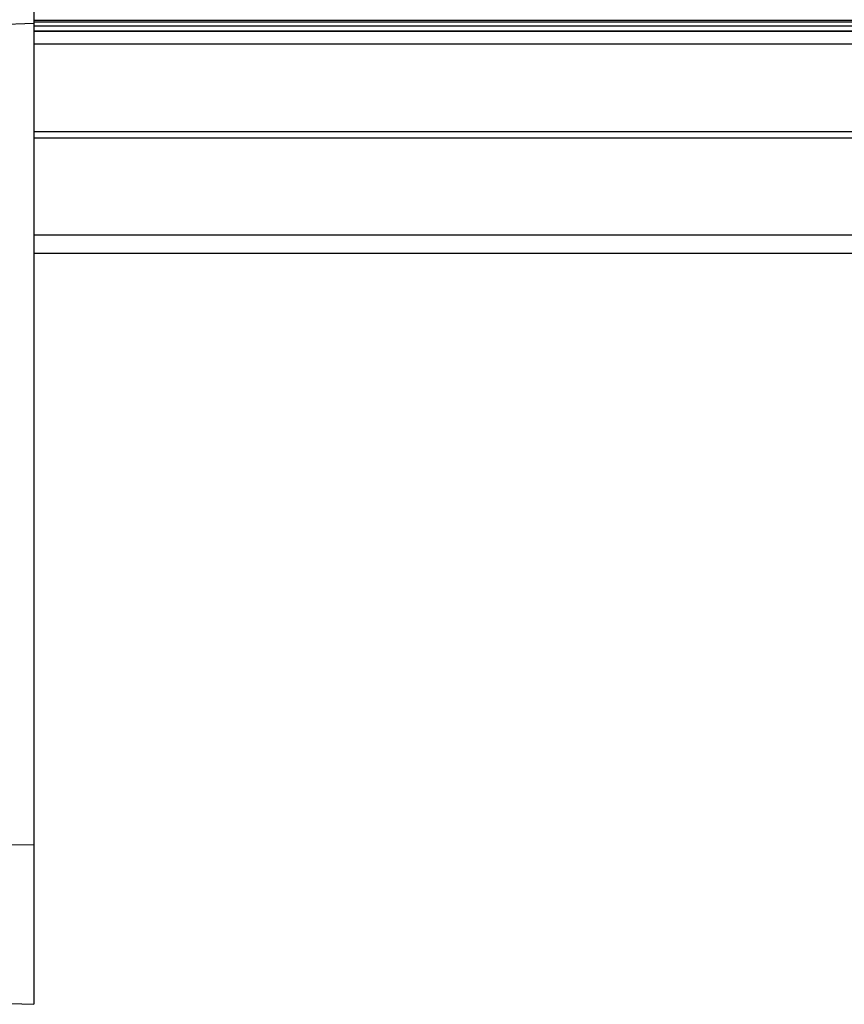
# Model space of a CAD drawing. Header units: inches. Extents: x 53216 to 117387, y -66787 to -22834.
# Tile 138 of 256: x 60606 to 60616, y -30107 to -30096. Entities that reach past the tile are written whole.
import ezdxf

# ---------------------------------------------------------------- set-up
doc = ezdxf.new("R2010")
doc.units = ezdxf.units.IN
doc.header["$MEASUREMENT"] = 0
doc.layers.add('FAKRO LOFT LADDERS', color=7, linetype='Continuous')

msp = doc.modelspace()

# ---------------------------------------------------------------- linework, layer by layer
at = {"layer": 'FAKRO LOFT LADDERS', "color": 7, "linetype": 'Continuous'}
for p, q in [((60606.402, -30094.636), (60606.402, -30095.55)), ((60644.402, -30095.514), (60606.402, -30095.514)), ((60644.402, -30095.532), (60606.402, -30095.532)), ((60606.402, -30095.55), (60605.643, -30095.576)), ((60606.402, -30095.55), (60606.402, -30105.213)), ((60606.402, -30095.577), (60644.402, -30095.577)), ((60644.402, -30095.638), (60606.402, -30095.638)), ((60606.402, -30095.638), (60644.402, -30095.638)), ((60644.402, -30095.791), (60606.402, -30095.791)), ((60644.402, -30096.823), (60606.402, -30096.823)), ((60644.402, -30096.899), (60606.402, -30096.899)), ((60644.402, -30098.039), (60606.402, -30098.039)), ((60606.402, -30098.251), (60644.402, -30098.251)), ((60606.402, -30105.213), (60605.643, -30105.222)), ((60606.402, -30105.213), (60606.402, -30107.089)), ((60605.643, -30107.063), (60606.402, -30107.089))]:
    msp.add_line(p, q, dxfattribs=at)

doc.saveas('drawing.dxf')
